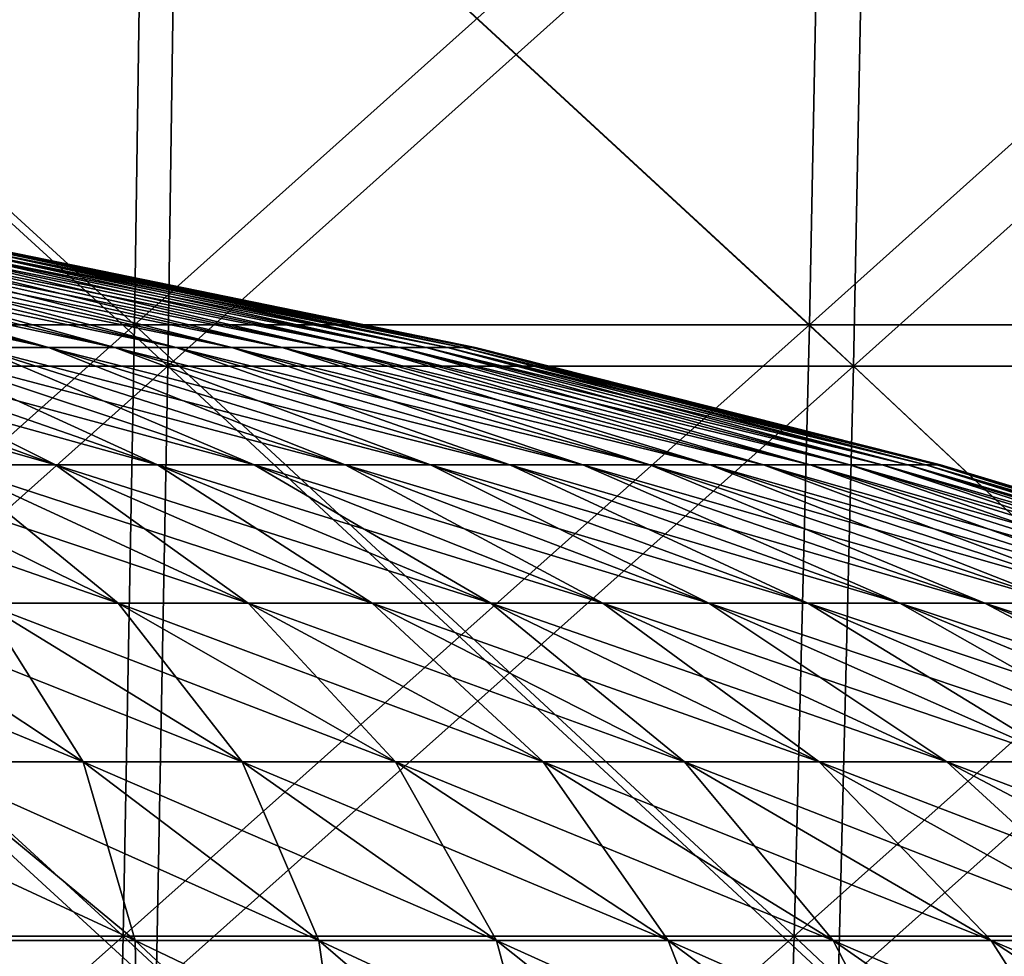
# Model space of a CAD drawing. Header units: millimetres. Extents: x -125 to 125, y 3898 to 4025.
# Tile 245 of 256: x 13.51 to 20.42, y 4003.24 to 4009.82. Entities that reach past the tile are written whole.
import ezdxf

# ---------------------------------------------------------------- set-up
doc = ezdxf.new("R2010")
doc.units = ezdxf.units.MM
doc.header["$LTSCALE"] = 2.2935
for name, color, linetype in [('2', 7, 'CONTINUOUS'), ('3', 7, 'CONTINUOUS'), ('4', 7, 'CONTINUOUS'), ('5', 7, 'CONTINUOUS'), ('6', 7, 'CONTINUOUS'), ('7', 7, 'CONTINUOUS')]:
    doc.layers.add(name, color=color, linetype=linetype)

msp = doc.modelspace()

# ---------------------------------------------------------------- linework, layer by layer
at = {"layer": '2', "color": 36, "linetype": 'Continuous', "true_color": 0x833d1e}
for points in [[(9.7095, 4007.3854, 123.3712), (14.5456, 4007.3854, 122.8949), (9.7523, 4011.7709, 123.9148), (9.7095, 4007.3854, 123.3712)], [(9.7523, 4011.7709, 123.9148), (14.5456, 4007.3854, 122.8949), (14.6097, 4011.7709, 123.4364), (9.7523, 4011.7709, 123.9148)], [(14.5456, 4007.3854, 122.8949), (19.3592, 4007.3854, 122.2291), (14.6097, 4011.7709, 123.4364), (14.5456, 4007.3854, 122.8949)], [(14.6097, 4011.7709, 123.4364), (19.3592, 4007.3854, 122.2291), (19.4445, 4011.7709, 122.7677), (14.6097, 4011.7709, 123.4364)], [(19.3592, 4007.3854, 122.2291), (24.143, 4007.3854, 121.3748), (19.4445, 4011.7709, 122.7677), (19.3592, 4007.3854, 122.2291)], [(19.4445, 4011.7709, 122.7677), (24.143, 4007.3854, 121.3748), (24.2493, 4011.7709, 121.9096), (19.4445, 4011.7709, 122.7677)], [(9.6546, 4003.022, 122.6734), (14.4633, 4003.022, 122.1998), (9.7095, 4007.3854, 123.3712), (9.6546, 4003.022, 122.6734)], [(9.7095, 4007.3854, 123.3712), (14.4633, 4003.022, 122.1998), (14.5456, 4007.3854, 122.8949), (9.7095, 4007.3854, 123.3712)], [(14.4633, 4003.022, 122.1998), (19.2497, 4003.022, 121.5377), (14.5456, 4007.3854, 122.8949), (14.4633, 4003.022, 122.1998)], [(14.5456, 4007.3854, 122.8949), (19.2497, 4003.022, 121.5377), (19.3592, 4007.3854, 122.2291), (14.5456, 4007.3854, 122.8949)], [(19.2497, 4003.022, 121.5377), (24.0064, 4003.022, 120.6883), (19.3592, 4007.3854, 122.2291), (19.2497, 4003.022, 121.5377)], [(19.3592, 4007.3854, 122.2291), (24.0064, 4003.022, 120.6883), (24.143, 4007.3854, 121.3748), (19.3592, 4007.3854, 122.2291)]]:
    msp.add_3dface(points, dxfattribs=at)
at = {"layer": '3', "color": 36, "linetype": 'Continuous', "true_color": 0x833d1e}
for points in [[(14.5456, 4007.3854, -122.8949), (9.7095, 4007.3854, -123.3712), (14.6097, 4011.7709, -123.4364), (14.5456, 4007.3854, -122.8949)], [(14.6097, 4011.7709, -123.4364), (9.7095, 4007.3854, -123.3712), (9.7523, 4011.7709, -123.9148), (14.6097, 4011.7709, -123.4364)], [(19.3592, 4007.3854, -122.2291), (14.5456, 4007.3854, -122.8949), (19.4445, 4011.7709, -122.7677), (19.3592, 4007.3854, -122.2291)], [(19.4445, 4011.7709, -122.7677), (14.5456, 4007.3854, -122.8949), (14.6097, 4011.7709, -123.4364), (19.4445, 4011.7709, -122.7677)], [(24.143, 4007.3854, -121.3748), (19.3592, 4007.3854, -122.2291), (24.2493, 4011.7709, -121.9096), (24.143, 4007.3854, -121.3748)], [(24.2493, 4011.7709, -121.9096), (19.3592, 4007.3854, -122.2291), (19.4445, 4011.7709, -122.7677), (24.2493, 4011.7709, -121.9096)], [(14.4633, 4003.022, -122.1998), (9.6546, 4003.022, -122.6734), (14.5456, 4007.3854, -122.8949), (14.4633, 4003.022, -122.1998)], [(14.5456, 4007.3854, -122.8949), (9.6546, 4003.022, -122.6734), (9.7095, 4007.3854, -123.3712), (14.5456, 4007.3854, -122.8949)], [(19.2497, 4003.022, -121.5377), (14.4633, 4003.022, -122.1998), (19.3592, 4007.3854, -122.2291), (19.2497, 4003.022, -121.5377)], [(19.3592, 4007.3854, -122.2291), (14.4633, 4003.022, -122.1998), (14.5456, 4007.3854, -122.8949), (19.3592, 4007.3854, -122.2291)], [(24.0064, 4003.022, -120.6883), (19.2497, 4003.022, -121.5377), (24.143, 4007.3854, -121.3748), (24.0064, 4003.022, -120.6883)], [(24.143, 4007.3854, -121.3748), (19.2497, 4003.022, -121.5377), (19.3592, 4007.3854, -122.2291), (24.143, 4007.3854, -121.3748)]]:
    msp.add_3dface(points, dxfattribs=at)
at = {"layer": '4', "color": 36, "linetype": 'Continuous', "true_color": 0x833d1e}
for points in [[(9.5543, 4007.6769, -121.3986), (14.313, 4007.6769, -120.9299), (9.5963, 4011.9898, -121.933), (9.5543, 4007.6769, -121.3986)], [(9.5963, 4011.9898, -121.933), (14.313, 4007.6769, -120.9299), (14.376, 4011.9898, -121.4622), (9.5963, 4011.9898, -121.933)], [(14.313, 4007.6769, -120.9299), (19.0497, 4007.6769, -120.2748), (14.376, 4011.9898, -121.4622), (14.313, 4007.6769, -120.9299)], [(14.376, 4011.9898, -121.4622), (19.0497, 4007.6769, -120.2748), (19.1335, 4011.9898, -120.8042), (14.376, 4011.9898, -121.4622)], [(19.0497, 4007.6769, -120.2748), (23.7569, 4007.6769, -119.4342), (19.1335, 4011.9898, -120.8042), (19.0497, 4007.6769, -120.2748)], [(19.1335, 4011.9898, -120.8042), (23.7569, 4007.6769, -119.4342), (23.8615, 4011.9898, -119.9598), (19.1335, 4011.9898, -120.8042)], [(9.5003, 4003.3856, -120.7127), (14.2321, 4003.3856, -120.2467), (9.5543, 4007.6769, -121.3986), (9.5003, 4003.3856, -120.7127)], [(9.5543, 4007.6769, -121.3986), (14.2321, 4003.3856, -120.2467), (14.313, 4007.6769, -120.9299), (9.5543, 4007.6769, -121.3986)], [(14.2321, 4003.3856, -120.2467), (18.942, 4003.3856, -119.5952), (14.313, 4007.6769, -120.9299), (14.2321, 4003.3856, -120.2467)], [(14.313, 4007.6769, -120.9299), (18.942, 4003.3856, -119.5952), (19.0497, 4007.6769, -120.2748), (14.313, 4007.6769, -120.9299)], [(18.942, 4003.3856, -119.5952), (23.6227, 4003.3856, -118.7594), (19.0497, 4007.6769, -120.2748), (18.942, 4003.3856, -119.5952)], [(19.0497, 4007.6769, -120.2748), (23.6227, 4003.3856, -118.7594), (23.7569, 4007.6769, -119.4342), (19.0497, 4007.6769, -120.2748)], [(9.4345, 3999.1213, -119.8761), (14.1335, 3999.1213, -119.4133), (9.5003, 4003.3856, -120.7127), (9.4345, 3999.1213, -119.8761)], [(9.5003, 4003.3856, -120.7127), (14.1335, 3999.1213, -119.4133), (14.2321, 4003.3856, -120.2467), (9.5003, 4003.3856, -120.7127)], [(14.1335, 3999.1213, -119.4133), (18.8107, 3999.1213, -118.7664), (14.2321, 4003.3856, -120.2467), (14.1335, 3999.1213, -119.4133)], [(14.2321, 4003.3856, -120.2467), (18.8107, 3999.1213, -118.7664), (18.942, 4003.3856, -119.5952), (14.2321, 4003.3856, -120.2467)], [(18.8107, 3999.1213, -118.7664), (23.459, 3999.1213, -117.9363), (18.942, 4003.3856, -119.5952), (18.8107, 3999.1213, -118.7664)], [(18.942, 4003.3856, -119.5952), (23.459, 3999.1213, -117.9363), (23.6227, 4003.3856, -118.7594), (18.942, 4003.3856, -119.5952)]]:
    msp.add_3dface(points, dxfattribs=at)
at = {"layer": '5', "color": 36, "linetype": 'Continuous', "true_color": 0x833d1e}
for points in [[(14.313, 4007.6769, 120.9299), (9.5543, 4007.6769, 121.3986), (14.376, 4011.9898, 121.4622), (14.313, 4007.6769, 120.9299)], [(14.376, 4011.9898, 121.4622), (9.5543, 4007.6769, 121.3986), (9.5963, 4011.9898, 121.933), (14.376, 4011.9898, 121.4622)], [(19.0497, 4007.6769, 120.2748), (14.313, 4007.6769, 120.9299), (19.1335, 4011.9898, 120.8042), (19.0497, 4007.6769, 120.2748)], [(19.1335, 4011.9898, 120.8042), (14.313, 4007.6769, 120.9299), (14.376, 4011.9898, 121.4622), (19.1335, 4011.9898, 120.8042)], [(23.7569, 4007.6769, 119.4342), (19.0497, 4007.6769, 120.2748), (23.8615, 4011.9898, 119.9598), (23.7569, 4007.6769, 119.4342)], [(23.8615, 4011.9898, 119.9598), (19.0497, 4007.6769, 120.2748), (19.1335, 4011.9898, 120.8042), (23.8615, 4011.9898, 119.9598)], [(14.2321, 4003.3856, 120.2467), (9.5003, 4003.3856, 120.7127), (14.313, 4007.6769, 120.9299), (14.2321, 4003.3856, 120.2467)], [(14.313, 4007.6769, 120.9299), (9.5003, 4003.3856, 120.7127), (9.5543, 4007.6769, 121.3986), (14.313, 4007.6769, 120.9299)], [(18.942, 4003.3856, 119.5952), (14.2321, 4003.3856, 120.2467), (19.0497, 4007.6769, 120.2748), (18.942, 4003.3856, 119.5952)], [(19.0497, 4007.6769, 120.2748), (14.2321, 4003.3856, 120.2467), (14.313, 4007.6769, 120.9299), (19.0497, 4007.6769, 120.2748)], [(23.6227, 4003.3856, 118.7594), (18.942, 4003.3856, 119.5952), (23.7569, 4007.6769, 119.4342), (23.6227, 4003.3856, 118.7594)], [(23.7569, 4007.6769, 119.4342), (18.942, 4003.3856, 119.5952), (19.0497, 4007.6769, 120.2748), (23.7569, 4007.6769, 119.4342)], [(14.1335, 3999.1213, 119.4133), (9.4345, 3999.1213, 119.8761), (14.2321, 4003.3856, 120.2467), (14.1335, 3999.1213, 119.4133)], [(14.2321, 4003.3856, 120.2467), (9.4345, 3999.1213, 119.8761), (9.5003, 4003.3856, 120.7127), (14.2321, 4003.3856, 120.2467)], [(18.8107, 3999.1213, 118.7664), (14.1335, 3999.1213, 119.4133), (18.942, 4003.3856, 119.5952), (18.8107, 3999.1213, 118.7664)], [(18.942, 4003.3856, 119.5952), (14.1335, 3999.1213, 119.4133), (14.2321, 4003.3856, 120.2467), (18.942, 4003.3856, 119.5952)], [(23.459, 3999.1213, 117.9363), (18.8107, 3999.1213, 118.7664), (23.6227, 4003.3856, 118.7594), (23.459, 3999.1213, 117.9363)], [(23.6227, 4003.3856, 118.7594), (18.8107, 3999.1213, 118.7664), (18.942, 4003.3856, 119.5952), (23.6227, 4003.3856, 118.7594)]]:
    msp.add_3dface(points, dxfattribs=at)
at = {"layer": '6', "color": 7, "linetype": 'Continuous', "true_color": 0xe0f2ff}
for points in [[(13.2077, 4007.5166, 10.2235), (13.7086, 4007.5166, 9.5414), (10.5977, 4008.1929, 8.2033), (13.2077, 4007.5166, 10.2235)], [(10.5977, 4008.1929, 8.2033), (13.7086, 4007.5166, 9.5414), (10.9996, 4008.1929, 7.656), (10.5977, 4008.1929, 8.2033)], [(13.7086, 4007.5166, 9.5414), (14.1742, 4007.5166, 8.8349), (10.9996, 4008.1929, 7.656), (13.7086, 4007.5166, 9.5414)], [(10.9996, 4008.1929, 7.656), (14.1742, 4007.5166, 8.8349), (11.3733, 4008.1929, 7.089), (10.9996, 4008.1929, 7.656)], [(14.1742, 4007.5166, 8.8349), (14.6035, 4007.5166, 8.1056), (11.3733, 4008.1929, 7.089), (14.1742, 4007.5166, 8.8349)], [(11.3733, 4008.1929, 7.089), (14.6035, 4007.5166, 8.1056), (11.7177, 4008.1929, 6.5039), (11.3733, 4008.1929, 7.089)], [(14.6035, 4007.5166, 8.1056), (14.9953, 4007.5166, 7.3555), (11.7177, 4008.1929, 6.5039), (14.6035, 4007.5166, 8.1056)], [(11.7177, 4008.1929, 6.5039), (14.9953, 4007.5166, 7.3555), (12.0321, 4008.1929, 5.902), (11.7177, 4008.1929, 6.5039)], [(14.9953, 4007.5166, 7.3555), (15.3486, 4007.5166, 6.5866), (12.0321, 4008.1929, 5.902), (14.9953, 4007.5166, 7.3555)], [(12.0321, 4008.1929, 5.902), (15.3486, 4007.5166, 6.5866), (12.3156, 4008.1929, 5.285), (12.0321, 4008.1929, 5.902)], [(15.3486, 4007.5166, 6.5866), (15.6625, 4007.5166, 5.8008), (12.3156, 4008.1929, 5.285), (15.3486, 4007.5166, 6.5866)], [(12.3156, 4008.1929, 5.285), (15.6625, 4007.5166, 5.8008), (12.5675, 4008.1929, 4.6545), (12.3156, 4008.1929, 5.285)], [(15.6625, 4007.5166, 5.8008), (15.9362, 4007.5166, 5), (12.5675, 4008.1929, 4.6545), (15.6625, 4007.5166, 5.8008)], [(12.5675, 4008.1929, 4.6545), (15.9362, 4007.5166, 5), (12.7871, 4008.1929, 4.012), (12.5675, 4008.1929, 4.6545)], [(15.9362, 4007.5166, 5), (16.169, 4007.5166, 4.1864), (12.7871, 4008.1929, 4.012), (15.9362, 4007.5166, 5)], [(12.7871, 4008.1929, 4.012), (16.169, 4007.5166, 4.1864), (12.9739, 4008.1929, 3.3592), (12.7871, 4008.1929, 4.012)], [(16.169, 4007.5166, 4.1864), (16.3603, 4007.5166, 3.3621), (12.9739, 4008.1929, 3.3592), (16.169, 4007.5166, 4.1864)], [(12.9739, 4008.1929, 3.3592), (16.3603, 4007.5166, 3.3621), (13.1274, 4008.1929, 2.6977), (12.9739, 4008.1929, 3.3592)], [(16.3603, 4007.5166, 3.3621), (16.5096, 4007.5166, 2.5292), (13.1274, 4008.1929, 2.6977), (16.3603, 4007.5166, 3.3621)], [(13.1274, 4008.1929, 2.6977), (16.5096, 4007.5166, 2.5292), (13.2472, 4008.1929, 2.0294), (13.1274, 4008.1929, 2.6977)], [(16.5096, 4007.5166, 2.5292), (16.6165, 4007.5166, 1.6897), (13.2472, 4008.1929, 2.0294), (16.5096, 4007.5166, 2.5292)], [(13.2472, 4008.1929, 2.0294), (16.6165, 4007.5166, 1.6897), (13.3329, 4008.1929, 1.3558), (13.2472, 4008.1929, 2.0294)], [(16.6165, 4007.5166, 1.6897), (16.6808, 4007.5166, 0.846), (13.3329, 4008.1929, 1.3558), (16.6165, 4007.5166, 1.6897)], [(13.3329, 4008.1929, 1.3558), (16.6808, 4007.5166, 0.846), (13.3845, 4008.1929, 0.6788), (13.3329, 4008.1929, 1.3558)], [(16.6808, 4007.5166, 0.846), (16.7022, 4007.5166), (13.3845, 4008.1929, 0.6788), (16.6808, 4007.5166, 0.846)], [(16.7022, 4007.5166), (13.4017, 4008.1929), (13.3845, 4008.1929, 0.6788), (16.7022, 4007.5166)], [(13.0072, 4006.6927, 15.1516), (13.758, 4006.6927, 14.4734), (10.8794, 4007.5166, 12.6729), (13.0072, 4006.6927, 15.1516)], [(10.8794, 4007.5166, 12.6729), (13.758, 4006.6927, 14.4734), (11.5073, 4007.5166, 12.1056), (10.8794, 4007.5166, 12.6729)], [(13.758, 4006.6927, 14.4734), (14.4734, 4006.6927, 13.758), (11.5073, 4007.5166, 12.1056), (13.758, 4006.6927, 14.4734)], [(11.5073, 4007.5166, 12.1056), (14.4734, 4006.6927, 13.758), (12.1056, 4007.5166, 11.5073), (11.5073, 4007.5166, 12.1056)], [(14.4734, 4006.6927, 13.758), (15.1516, 4006.6927, 13.0072), (12.1056, 4007.5166, 11.5073), (14.4734, 4006.6927, 13.758)], [(12.1056, 4007.5166, 11.5073), (15.1516, 4006.6927, 13.0072), (12.6729, 4007.5166, 10.8794), (12.1056, 4007.5166, 11.5073)], [(15.1516, 4006.6927, 13.0072), (15.791, 4006.6927, 12.2231), (12.6729, 4007.5166, 10.8794), (15.1516, 4006.6927, 13.0072)], [(12.6729, 4007.5166, 10.8794), (15.791, 4006.6927, 12.2231), (13.2077, 4007.5166, 10.2235), (12.6729, 4007.5166, 10.8794)], [(15.791, 4006.6927, 12.2231), (16.3898, 4006.6927, 11.4076), (13.2077, 4007.5166, 10.2235), (15.791, 4006.6927, 12.2231)], [(13.2077, 4007.5166, 10.2235), (16.3898, 4006.6927, 11.4076), (13.7086, 4007.5166, 9.5414), (13.2077, 4007.5166, 10.2235)], [(16.3898, 4006.6927, 11.4076), (16.9466, 4006.6927, 10.5629), (13.7086, 4007.5166, 9.5414), (16.3898, 4006.6927, 11.4076)], [(13.7086, 4007.5166, 9.5414), (16.9466, 4006.6927, 10.5629), (14.1742, 4007.5166, 8.8349), (13.7086, 4007.5166, 9.5414)], [(16.9466, 4006.6927, 10.5629), (17.4598, 4006.6927, 9.691), (14.1742, 4007.5166, 8.8349), (16.9466, 4006.6927, 10.5629)], [(14.1742, 4007.5166, 8.8349), (17.4598, 4006.6927, 9.691), (14.6035, 4007.5166, 8.1056), (14.1742, 4007.5166, 8.8349)], [(17.4598, 4006.6927, 9.691), (17.9282, 4006.6927, 8.7942), (14.6035, 4007.5166, 8.1056), (17.4598, 4006.6927, 9.691)], [(14.6035, 4007.5166, 8.1056), (17.9282, 4006.6927, 8.7942), (14.9953, 4007.5166, 7.3555), (14.6035, 4007.5166, 8.1056)], [(17.9282, 4006.6927, 8.7942), (18.3507, 4006.6927, 7.8749), (14.9953, 4007.5166, 7.3555), (17.9282, 4006.6927, 8.7942)], [(14.9953, 4007.5166, 7.3555), (18.3507, 4006.6927, 7.8749), (15.3486, 4007.5166, 6.5866), (14.9953, 4007.5166, 7.3555)], [(18.3507, 4006.6927, 7.8749), (18.726, 4006.6927, 6.9353), (15.3486, 4007.5166, 6.5866), (18.3507, 4006.6927, 7.8749)], [(15.3486, 4007.5166, 6.5866), (18.726, 4006.6927, 6.9353), (15.6625, 4007.5166, 5.8008), (15.3486, 4007.5166, 6.5866)], [(18.726, 4006.6927, 6.9353), (19.0532, 4006.6927, 5.978), (15.6625, 4007.5166, 5.8008), (18.726, 4006.6927, 6.9353)], [(15.6625, 4007.5166, 5.8008), (19.0532, 4006.6927, 5.978), (15.9362, 4007.5166, 5), (15.6625, 4007.5166, 5.8008)], [(19.0532, 4006.6927, 5.978), (19.3315, 4006.6927, 5.0053), (15.9362, 4007.5166, 5), (19.0532, 4006.6927, 5.978)], [(15.9362, 4007.5166, 5), (19.3315, 4006.6927, 5.0053), (16.169, 4007.5166, 4.1864), (15.9362, 4007.5166, 5)], [(19.3315, 4006.6927, 5.0053), (19.5602, 4006.6927, 4.0197), (16.169, 4007.5166, 4.1864), (19.3315, 4006.6927, 5.0053)], [(16.169, 4007.5166, 4.1864), (19.5602, 4006.6927, 4.0197), (16.3603, 4007.5166, 3.3621), (16.169, 4007.5166, 4.1864)], [(19.5602, 4006.6927, 4.0197), (19.7387, 4006.6927, 3.0239), (16.3603, 4007.5166, 3.3621), (19.5602, 4006.6927, 4.0197)], [(16.3603, 4007.5166, 3.3621), (19.7387, 4006.6927, 3.0239), (16.5096, 4007.5166, 2.5292), (16.3603, 4007.5166, 3.3621)], [(19.7387, 4006.6927, 3.0239), (19.8665, 4006.6927, 2.0202), (16.5096, 4007.5166, 2.5292), (19.7387, 4006.6927, 3.0239)], [(16.5096, 4007.5166, 2.5292), (19.8665, 4006.6927, 2.0202), (16.6165, 4007.5166, 1.6897), (16.5096, 4007.5166, 2.5292)], [(19.8665, 4006.6927, 2.0202), (19.9434, 4006.6927, 1.0114), (16.6165, 4007.5166, 1.6897), (19.8665, 4006.6927, 2.0202)], [(16.6165, 4007.5166, 1.6897), (19.9434, 4006.6927, 1.0114), (16.6808, 4007.5166, 0.846), (16.6165, 4007.5166, 1.6897)], [(19.9434, 4006.6927, 1.0114), (19.969, 4006.6927), (16.6808, 4007.5166, 0.846), (19.9434, 4006.6927, 1.0114)], [(19.969, 4006.6927), (16.7022, 4007.5166), (16.6808, 4007.5166, 0.846), (19.969, 4006.6927)], [(13.2508, 4005.723, 19.038), (14.1981, 4005.723, 18.3424), (11.4076, 4006.6927, 16.3898), (13.2508, 4005.723, 19.038)], [(11.4076, 4006.6927, 16.3898), (14.1981, 4005.723, 18.3424), (12.2231, 4006.6927, 15.791), (11.4076, 4006.6927, 16.3898)], [(14.1981, 4005.723, 18.3424), (15.1089, 4005.723, 17.5998), (12.2231, 4006.6927, 15.791), (14.1981, 4005.723, 18.3424)], [(12.2231, 4006.6927, 15.791), (15.1089, 4005.723, 17.5998), (13.0072, 4006.6927, 15.1516), (12.2231, 4006.6927, 15.791)], [(15.1089, 4005.723, 17.5998), (15.9809, 4005.723, 16.8119), (13.0072, 4006.6927, 15.1516), (15.1089, 4005.723, 17.5998)], [(13.0072, 4006.6927, 15.1516), (15.9809, 4005.723, 16.8119), (13.758, 4006.6927, 14.4734), (13.0072, 4006.6927, 15.1516)], [(15.9809, 4005.723, 16.8119), (16.8119, 4005.723, 15.9809), (13.758, 4006.6927, 14.4734), (15.9809, 4005.723, 16.8119)], [(13.758, 4006.6927, 14.4734), (16.8119, 4005.723, 15.9809), (14.4734, 4006.6927, 13.758), (13.758, 4006.6927, 14.4734)], [(16.8119, 4005.723, 15.9809), (17.5998, 4005.723, 15.1089), (14.4734, 4006.6927, 13.758), (16.8119, 4005.723, 15.9809)], [(14.4734, 4006.6927, 13.758), (17.5998, 4005.723, 15.1089), (15.1516, 4006.6927, 13.0072), (14.4734, 4006.6927, 13.758)], [(17.5998, 4005.723, 15.1089), (18.3424, 4005.723, 14.1981), (15.1516, 4006.6927, 13.0072), (17.5998, 4005.723, 15.1089)], [(15.1516, 4006.6927, 13.0072), (18.3424, 4005.723, 14.1981), (15.791, 4006.6927, 12.2231), (15.1516, 4006.6927, 13.0072)], [(18.3424, 4005.723, 14.1981), (19.038, 4005.723, 13.2508), (15.791, 4006.6927, 12.2231), (18.3424, 4005.723, 14.1981)], [(15.791, 4006.6927, 12.2231), (19.038, 4005.723, 13.2508), (16.3898, 4006.6927, 11.4076), (15.791, 4006.6927, 12.2231)], [(19.038, 4005.723, 13.2508), (19.6847, 4005.723, 12.2696), (16.3898, 4006.6927, 11.4076), (19.038, 4005.723, 13.2508)], [(16.3898, 4006.6927, 11.4076), (19.6847, 4005.723, 12.2696), (16.9466, 4006.6927, 10.5629), (16.3898, 4006.6927, 11.4076)], [(19.6847, 4005.723, 12.2696), (20.2809, 4005.723, 11.2568), (16.9466, 4006.6927, 10.5629), (19.6847, 4005.723, 12.2696)], [(16.9466, 4006.6927, 10.5629), (20.2809, 4005.723, 11.2568), (17.4598, 4006.6927, 9.691), (16.9466, 4006.6927, 10.5629)], [(20.2809, 4005.723, 11.2568), (20.825, 4005.723, 10.2152), (17.4598, 4006.6927, 9.691), (20.2809, 4005.723, 11.2568)], [(17.4598, 4006.6927, 9.691), (20.825, 4005.723, 10.2152), (17.9282, 4006.6927, 8.7942), (17.4598, 4006.6927, 9.691)], [(20.825, 4005.723, 10.2152), (21.3157, 4005.723, 9.1473), (17.9282, 4006.6927, 8.7942), (20.825, 4005.723, 10.2152)], [(17.9282, 4006.6927, 8.7942), (21.3157, 4005.723, 9.1473), (18.3507, 4006.6927, 7.8749), (17.9282, 4006.6927, 8.7942)], [(21.3157, 4005.723, 9.1473), (21.7516, 4005.723, 8.0559), (18.3507, 4006.6927, 7.8749), (21.3157, 4005.723, 9.1473)], [(18.3507, 4006.6927, 7.8749), (21.7516, 4005.723, 8.0559), (18.726, 4006.6927, 6.9353), (18.3507, 4006.6927, 7.8749)], [(21.7516, 4005.723, 8.0559), (22.1317, 4005.723, 6.9439), (18.726, 4006.6927, 6.9353), (21.7516, 4005.723, 8.0559)], [(18.726, 4006.6927, 6.9353), (22.1317, 4005.723, 6.9439), (19.0532, 4006.6927, 5.978), (18.726, 4006.6927, 6.9353)], [(22.1317, 4005.723, 6.9439), (22.455, 4005.723, 5.814), (19.0532, 4006.6927, 5.978), (22.1317, 4005.723, 6.9439)], [(19.0532, 4006.6927, 5.978), (22.455, 4005.723, 5.814), (19.3315, 4006.6927, 5.0053), (19.0532, 4006.6927, 5.978)], [(22.455, 4005.723, 5.814), (22.7207, 4005.723, 4.6692), (19.3315, 4006.6927, 5.0053), (22.455, 4005.723, 5.814)], [(19.3315, 4006.6927, 5.0053), (22.7207, 4005.723, 4.6692), (19.5602, 4006.6927, 4.0197), (19.3315, 4006.6927, 5.0053)], [(22.7207, 4005.723, 4.6692), (22.928, 4005.723, 3.5124), (19.5602, 4006.6927, 4.0197), (22.7207, 4005.723, 4.6692)], [(19.5602, 4006.6927, 4.0197), (22.928, 4005.723, 3.5124), (19.7387, 4006.6927, 3.0239), (19.5602, 4006.6927, 4.0197)], [(22.928, 4005.723, 3.5124), (23.0765, 4005.723, 2.3466), (19.7387, 4006.6927, 3.0239), (22.928, 4005.723, 3.5124)], [(19.7387, 4006.6927, 3.0239), (23.0765, 4005.723, 2.3466), (19.8665, 4006.6927, 2.0202), (19.7387, 4006.6927, 3.0239)], [(23.0765, 4005.723, 2.3466), (23.1657, 4005.723, 1.1748), (19.8665, 4006.6927, 2.0202), (23.0765, 4005.723, 2.3466)], [(19.8665, 4006.6927, 2.0202), (23.1657, 4005.723, 1.1748), (19.9434, 4006.6927, 1.0114), (19.8665, 4006.6927, 2.0202)], [(23.1657, 4005.723, 1.1748), (23.1955, 4005.723), (19.9434, 4006.6927, 1.0114), (23.1657, 4005.723, 1.1748)], [(23.1955, 4005.723), (19.969, 4006.6927), (19.9434, 4006.6927, 1.0114), (23.1955, 4005.723)], [(12.7999, 4004.6093, 23.061), (13.9515, 4004.6093, 22.3831), (11.2568, 4005.723, 20.2809), (12.7999, 4004.6093, 23.061)], [(11.2568, 4005.723, 20.2809), (13.9515, 4004.6093, 22.3831), (12.2696, 4005.723, 19.6847), (11.2568, 4005.723, 20.2809)], [(13.9515, 4004.6093, 22.3831), (15.0673, 4004.6093, 21.6478), (12.2696, 4005.723, 19.6847), (13.9515, 4004.6093, 22.3831)], [(12.2696, 4005.723, 19.6847), (15.0673, 4004.6093, 21.6478), (13.2508, 4005.723, 19.038), (12.2696, 4005.723, 19.6847)], [(15.0673, 4004.6093, 21.6478), (16.1444, 4004.6093, 20.8568), (13.2508, 4005.723, 19.038), (15.0673, 4004.6093, 21.6478)], [(13.2508, 4005.723, 19.038), (16.1444, 4004.6093, 20.8568), (14.1981, 4005.723, 18.3424), (13.2508, 4005.723, 19.038)], [(16.1444, 4004.6093, 20.8568), (17.1801, 4004.6093, 20.0124), (14.1981, 4005.723, 18.3424), (16.1444, 4004.6093, 20.8568)], [(14.1981, 4005.723, 18.3424), (17.1801, 4004.6093, 20.0124), (15.1089, 4005.723, 17.5998), (14.1981, 4005.723, 18.3424)], [(17.1801, 4004.6093, 20.0124), (18.1716, 4004.6093, 19.1165), (15.1089, 4005.723, 17.5998), (17.1801, 4004.6093, 20.0124)], [(15.1089, 4005.723, 17.5998), (18.1716, 4004.6093, 19.1165), (15.9809, 4005.723, 16.8119), (15.1089, 4005.723, 17.5998)], [(18.1716, 4004.6093, 19.1165), (19.1165, 4004.6093, 18.1716), (15.9809, 4005.723, 16.8119), (18.1716, 4004.6093, 19.1165)], [(15.9809, 4005.723, 16.8119), (19.1165, 4004.6093, 18.1716), (16.8119, 4005.723, 15.9809), (15.9809, 4005.723, 16.8119)], [(19.1165, 4004.6093, 18.1716), (20.0124, 4004.6093, 17.1801), (16.8119, 4005.723, 15.9809), (19.1165, 4004.6093, 18.1716)], [(16.8119, 4005.723, 15.9809), (20.0124, 4004.6093, 17.1801), (17.5998, 4005.723, 15.1089), (16.8119, 4005.723, 15.9809)], [(20.0124, 4004.6093, 17.1801), (20.8568, 4004.6093, 16.1444), (17.5998, 4005.723, 15.1089), (20.0124, 4004.6093, 17.1801)], [(17.5998, 4005.723, 15.1089), (20.8568, 4004.6093, 16.1444), (18.3424, 4005.723, 14.1981), (17.5998, 4005.723, 15.1089)], [(20.8568, 4004.6093, 16.1444), (21.6478, 4004.6093, 15.0673), (18.3424, 4005.723, 14.1981), (20.8568, 4004.6093, 16.1444)], [(18.3424, 4005.723, 14.1981), (21.6478, 4004.6093, 15.0673), (19.038, 4005.723, 13.2508), (18.3424, 4005.723, 14.1981)], [(21.6478, 4004.6093, 15.0673), (22.3831, 4004.6093, 13.9515), (19.038, 4005.723, 13.2508), (21.6478, 4004.6093, 15.0673)], [(19.038, 4005.723, 13.2508), (22.3831, 4004.6093, 13.9515), (19.6847, 4005.723, 12.2696), (19.038, 4005.723, 13.2508)], [(22.3831, 4004.6093, 13.9515), (23.061, 4004.6093, 12.7999), (19.6847, 4005.723, 12.2696), (22.3831, 4004.6093, 13.9515)], [(19.6847, 4005.723, 12.2696), (23.061, 4004.6093, 12.7999), (20.2809, 4005.723, 11.2568), (19.6847, 4005.723, 12.2696)], [(23.061, 4004.6093, 12.7999), (23.6797, 4004.6093, 11.6155), (20.2809, 4005.723, 11.2568), (23.061, 4004.6093, 12.7999)], [(20.2809, 4005.723, 11.2568), (23.6797, 4004.6093, 11.6155), (20.825, 4005.723, 10.2152), (20.2809, 4005.723, 11.2568)], [(12.9923, 4003.354, 26.4867), (14.3172, 4003.354, 25.7947), (11.6155, 4004.6093, 23.6797), (12.9923, 4003.354, 26.4867)], [(11.6155, 4004.6093, 23.6797), (14.3172, 4003.354, 25.7947), (12.7999, 4004.6093, 23.061), (11.6155, 4004.6093, 23.6797)], [(14.3172, 4003.354, 25.7947), (15.6053, 4003.354, 25.0364), (12.7999, 4004.6093, 23.061), (14.3172, 4003.354, 25.7947)], [(12.7999, 4004.6093, 23.061), (15.6053, 4003.354, 25.0364), (13.9515, 4004.6093, 22.3831), (12.7999, 4004.6093, 23.061)], [(15.6053, 4003.354, 25.0364), (16.8533, 4003.354, 24.2139), (13.9515, 4004.6093, 22.3831), (15.6053, 4003.354, 25.0364)], [(13.9515, 4004.6093, 22.3831), (16.8533, 4003.354, 24.2139), (15.0673, 4004.6093, 21.6478), (13.9515, 4004.6093, 22.3831)], [(16.8533, 4003.354, 24.2139), (18.0581, 4003.354, 23.3292), (15.0673, 4004.6093, 21.6478), (16.8533, 4003.354, 24.2139)], [(15.0673, 4004.6093, 21.6478), (18.0581, 4003.354, 23.3292), (16.1444, 4004.6093, 20.8568), (15.0673, 4004.6093, 21.6478)], [(18.0581, 4003.354, 23.3292), (19.2166, 4003.354, 22.3846), (16.1444, 4004.6093, 20.8568), (18.0581, 4003.354, 23.3292)], [(16.1444, 4004.6093, 20.8568), (19.2166, 4003.354, 22.3846), (17.1801, 4004.6093, 20.0124), (16.1444, 4004.6093, 20.8568)], [(19.2166, 4003.354, 22.3846), (20.3257, 4003.354, 21.3826), (17.1801, 4004.6093, 20.0124), (19.2166, 4003.354, 22.3846)], [(17.1801, 4004.6093, 20.0124), (20.3257, 4003.354, 21.3826), (18.1716, 4004.6093, 19.1165), (17.1801, 4004.6093, 20.0124)], [(20.3257, 4003.354, 21.3826), (21.3826, 4003.354, 20.3257), (18.1716, 4004.6093, 19.1165), (20.3257, 4003.354, 21.3826)], [(18.1716, 4004.6093, 19.1165), (21.3826, 4003.354, 20.3257), (19.1165, 4004.6093, 18.1716), (18.1716, 4004.6093, 19.1165)], [(21.3826, 4003.354, 20.3257), (22.3846, 4003.354, 19.2166), (19.1165, 4004.6093, 18.1716), (21.3826, 4003.354, 20.3257)], [(19.1165, 4004.6093, 18.1716), (22.3846, 4003.354, 19.2166), (20.0124, 4004.6093, 17.1801), (19.1165, 4004.6093, 18.1716)], [(22.3846, 4003.354, 19.2166), (23.3292, 4003.354, 18.0581), (20.0124, 4004.6093, 17.1801), (22.3846, 4003.354, 19.2166)], [(20.0124, 4004.6093, 17.1801), (23.3292, 4003.354, 18.0581), (20.8568, 4004.6093, 16.1444), (20.0124, 4004.6093, 17.1801)], [(12.8436, 4001.9595, 29.9291), (14.343, 4001.9595, 29.2402), (11.6341, 4003.354, 27.1108), (12.8436, 4001.9595, 29.9291)], [(11.6341, 4003.354, 27.1108), (14.343, 4001.9595, 29.2402), (12.9923, 4003.354, 26.4867), (11.6341, 4003.354, 27.1108)], [(14.343, 4001.9595, 29.2402), (15.8056, 4001.9595, 28.4762), (12.9923, 4003.354, 26.4867), (14.343, 4001.9595, 29.2402)], [(12.9923, 4003.354, 26.4867), (15.8056, 4001.9595, 28.4762), (14.3172, 4003.354, 25.7947), (12.9923, 4003.354, 26.4867)], [(15.8056, 4001.9595, 28.4762), (17.2276, 4001.9595, 27.6391), (14.3172, 4003.354, 25.7947), (15.8056, 4001.9595, 28.4762)], [(14.3172, 4003.354, 25.7947), (17.2276, 4001.9595, 27.6391), (15.6053, 4003.354, 25.0364), (14.3172, 4003.354, 25.7947)], [(17.2276, 4001.9595, 27.6391), (18.6054, 4001.9595, 26.7311), (15.6053, 4003.354, 25.0364), (17.2276, 4001.9595, 27.6391)], [(15.6053, 4003.354, 25.0364), (18.6054, 4001.9595, 26.7311), (16.8533, 4003.354, 24.2139), (15.6053, 4003.354, 25.0364)], [(18.6054, 4001.9595, 26.7311), (19.9354, 4001.9595, 25.7544), (16.8533, 4003.354, 24.2139), (18.6054, 4001.9595, 26.7311)], [(16.8533, 4003.354, 24.2139), (19.9354, 4001.9595, 25.7544), (18.0581, 4003.354, 23.3292), (16.8533, 4003.354, 24.2139)], [(19.9354, 4001.9595, 25.7544), (21.2143, 4001.9595, 24.7117), (18.0581, 4003.354, 23.3292), (19.9354, 4001.9595, 25.7544)], [(18.0581, 4003.354, 23.3292), (21.2143, 4001.9595, 24.7117), (19.2166, 4003.354, 22.3846), (18.0581, 4003.354, 23.3292)], [(21.2143, 4001.9595, 24.7117), (22.4387, 4001.9595, 23.6055), (19.2166, 4003.354, 22.3846), (21.2143, 4001.9595, 24.7117)], [(19.2166, 4003.354, 22.3846), (22.4387, 4001.9595, 23.6055), (20.3257, 4003.354, 21.3826), (19.2166, 4003.354, 22.3846)], [(22.4387, 4001.9595, 23.6055), (23.6055, 4001.9595, 22.4387), (20.3257, 4003.354, 21.3826), (22.4387, 4001.9595, 23.6055)], [(20.3257, 4003.354, 21.3826), (23.6055, 4001.9595, 22.4387), (21.3826, 4003.354, 20.3257), (20.3257, 4003.354, 21.3826)]]:
    msp.add_3dface(points, dxfattribs=at)
at = {"layer": '7', "color": 7, "linetype": 'Continuous', "true_color": 0xe0f2ff}
for points in [[(13.7086, 4007.5166, -9.5414), (13.2077, 4007.5166, -10.2235), (10.9996, 4008.1929, -7.656), (13.7086, 4007.5166, -9.5414)], [(11.3733, 4008.1929, -7.089), (13.7086, 4007.5166, -9.5414), (10.9996, 4008.1929, -7.656), (11.3733, 4008.1929, -7.089)], [(14.1742, 4007.5166, -8.8349), (13.7086, 4007.5166, -9.5414), (11.3733, 4008.1929, -7.089), (14.1742, 4007.5166, -8.8349)], [(11.7177, 4008.1929, -6.5039), (14.1742, 4007.5166, -8.8349), (11.3733, 4008.1929, -7.089), (11.7177, 4008.1929, -6.5039)], [(14.6035, 4007.5166, -8.1056), (14.1742, 4007.5166, -8.8349), (11.7177, 4008.1929, -6.5039), (14.6035, 4007.5166, -8.1056)], [(12.0321, 4008.1929, -5.902), (14.6035, 4007.5166, -8.1056), (11.7177, 4008.1929, -6.5039), (12.0321, 4008.1929, -5.902)], [(14.9953, 4007.5166, -7.3555), (14.6035, 4007.5166, -8.1056), (12.0321, 4008.1929, -5.902), (14.9953, 4007.5166, -7.3555)], [(12.3156, 4008.1929, -5.285), (14.9953, 4007.5166, -7.3555), (12.0321, 4008.1929, -5.902), (12.3156, 4008.1929, -5.285)], [(15.3486, 4007.5166, -6.5866), (14.9953, 4007.5166, -7.3555), (12.3156, 4008.1929, -5.285), (15.3486, 4007.5166, -6.5866)], [(12.5675, 4008.1929, -4.6545), (15.3486, 4007.5166, -6.5866), (12.3156, 4008.1929, -5.285), (12.5675, 4008.1929, -4.6545)], [(15.6625, 4007.5166, -5.8008), (15.3486, 4007.5166, -6.5866), (12.5675, 4008.1929, -4.6545), (15.6625, 4007.5166, -5.8008)], [(12.7871, 4008.1929, -4.012), (15.6625, 4007.5166, -5.8008), (12.5675, 4008.1929, -4.6545), (12.7871, 4008.1929, -4.012)], [(15.9362, 4007.5166, -5), (15.6625, 4007.5166, -5.8008), (12.7871, 4008.1929, -4.012), (15.9362, 4007.5166, -5)], [(12.9739, 4008.1929, -3.3592), (15.9362, 4007.5166, -5), (12.7871, 4008.1929, -4.012), (12.9739, 4008.1929, -3.3592)], [(16.169, 4007.5166, -4.1864), (15.9362, 4007.5166, -5), (12.9739, 4008.1929, -3.3592), (16.169, 4007.5166, -4.1864)], [(13.1274, 4008.1929, -2.6977), (16.169, 4007.5166, -4.1864), (12.9739, 4008.1929, -3.3592), (13.1274, 4008.1929, -2.6977)], [(16.3603, 4007.5166, -3.3621), (16.169, 4007.5166, -4.1864), (13.1274, 4008.1929, -2.6977), (16.3603, 4007.5166, -3.3621)], [(13.2472, 4008.1929, -2.0294), (16.3603, 4007.5166, -3.3621), (13.1274, 4008.1929, -2.6977), (13.2472, 4008.1929, -2.0294)], [(16.5096, 4007.5166, -2.5292), (16.3603, 4007.5166, -3.3621), (13.2472, 4008.1929, -2.0294), (16.5096, 4007.5166, -2.5292)], [(13.3329, 4008.1929, -1.3558), (16.5096, 4007.5166, -2.5292), (13.2472, 4008.1929, -2.0294), (13.3329, 4008.1929, -1.3558)], [(16.6165, 4007.5166, -1.6897), (16.5096, 4007.5166, -2.5292), (13.3329, 4008.1929, -1.3558), (16.6165, 4007.5166, -1.6897)], [(13.3845, 4008.1929, -0.6788), (16.6165, 4007.5166, -1.6897), (13.3329, 4008.1929, -1.3558), (13.3845, 4008.1929, -0.6788)], [(13.4017, 4008.1929), (16.6808, 4007.5166, -0.846), (13.3845, 4008.1929, -0.6788), (13.4017, 4008.1929)], [(16.6808, 4007.5166, -0.846), (16.6165, 4007.5166, -1.6897), (13.3845, 4008.1929, -0.6788), (16.6808, 4007.5166, -0.846)], [(13.4017, 4008.1929), (16.7022, 4007.5166), (16.6808, 4007.5166, -0.846), (13.4017, 4008.1929)], [(13.758, 4006.6927, -14.4734), (13.0072, 4006.6927, -15.1516), (11.5073, 4007.5166, -12.1056), (13.758, 4006.6927, -14.4734)], [(12.1056, 4007.5166, -11.5073), (13.758, 4006.6927, -14.4734), (11.5073, 4007.5166, -12.1056), (12.1056, 4007.5166, -11.5073)], [(14.4734, 4006.6927, -13.758), (13.758, 4006.6927, -14.4734), (12.1056, 4007.5166, -11.5073), (14.4734, 4006.6927, -13.758)], [(12.6729, 4007.5166, -10.8794), (14.4734, 4006.6927, -13.758), (12.1056, 4007.5166, -11.5073), (12.6729, 4007.5166, -10.8794)], [(15.1516, 4006.6927, -13.0072), (14.4734, 4006.6927, -13.758), (12.6729, 4007.5166, -10.8794), (15.1516, 4006.6927, -13.0072)], [(13.2077, 4007.5166, -10.2235), (15.1516, 4006.6927, -13.0072), (12.6729, 4007.5166, -10.8794), (13.2077, 4007.5166, -10.2235)], [(15.791, 4006.6927, -12.2231), (15.1516, 4006.6927, -13.0072), (13.2077, 4007.5166, -10.2235), (15.791, 4006.6927, -12.2231)], [(13.7086, 4007.5166, -9.5414), (15.791, 4006.6927, -12.2231), (13.2077, 4007.5166, -10.2235), (13.7086, 4007.5166, -9.5414)], [(16.3898, 4006.6927, -11.4076), (15.791, 4006.6927, -12.2231), (13.7086, 4007.5166, -9.5414), (16.3898, 4006.6927, -11.4076)], [(14.1742, 4007.5166, -8.8349), (16.3898, 4006.6927, -11.4076), (13.7086, 4007.5166, -9.5414), (14.1742, 4007.5166, -8.8349)], [(16.9466, 4006.6927, -10.5629), (16.3898, 4006.6927, -11.4076), (14.1742, 4007.5166, -8.8349), (16.9466, 4006.6927, -10.5629)], [(14.6035, 4007.5166, -8.1056), (16.9466, 4006.6927, -10.5629), (14.1742, 4007.5166, -8.8349), (14.6035, 4007.5166, -8.1056)], [(17.4598, 4006.6927, -9.691), (16.9466, 4006.6927, -10.5629), (14.6035, 4007.5166, -8.1056), (17.4598, 4006.6927, -9.691)], [(14.9953, 4007.5166, -7.3555), (17.4598, 4006.6927, -9.691), (14.6035, 4007.5166, -8.1056), (14.9953, 4007.5166, -7.3555)], [(17.9282, 4006.6927, -8.7942), (17.4598, 4006.6927, -9.691), (14.9953, 4007.5166, -7.3555), (17.9282, 4006.6927, -8.7942)], [(15.3486, 4007.5166, -6.5866), (17.9282, 4006.6927, -8.7942), (14.9953, 4007.5166, -7.3555), (15.3486, 4007.5166, -6.5866)], [(18.3507, 4006.6927, -7.8749), (17.9282, 4006.6927, -8.7942), (15.3486, 4007.5166, -6.5866), (18.3507, 4006.6927, -7.8749)], [(15.6625, 4007.5166, -5.8008), (18.3507, 4006.6927, -7.8749), (15.3486, 4007.5166, -6.5866), (15.6625, 4007.5166, -5.8008)], [(18.726, 4006.6927, -6.9353), (18.3507, 4006.6927, -7.8749), (15.6625, 4007.5166, -5.8008), (18.726, 4006.6927, -6.9353)], [(15.9362, 4007.5166, -5), (18.726, 4006.6927, -6.9353), (15.6625, 4007.5166, -5.8008), (15.9362, 4007.5166, -5)], [(19.0532, 4006.6927, -5.978), (18.726, 4006.6927, -6.9353), (15.9362, 4007.5166, -5), (19.0532, 4006.6927, -5.978)], [(16.169, 4007.5166, -4.1864), (19.0532, 4006.6927, -5.978), (15.9362, 4007.5166, -5), (16.169, 4007.5166, -4.1864)], [(19.3315, 4006.6927, -5.0053), (19.0532, 4006.6927, -5.978), (16.169, 4007.5166, -4.1864), (19.3315, 4006.6927, -5.0053)], [(16.3603, 4007.5166, -3.3621), (19.3315, 4006.6927, -5.0053), (16.169, 4007.5166, -4.1864), (16.3603, 4007.5166, -3.3621)], [(19.5602, 4006.6927, -4.0197), (19.3315, 4006.6927, -5.0053), (16.3603, 4007.5166, -3.3621), (19.5602, 4006.6927, -4.0197)], [(16.5096, 4007.5166, -2.5292), (19.5602, 4006.6927, -4.0197), (16.3603, 4007.5166, -3.3621), (16.5096, 4007.5166, -2.5292)], [(19.7387, 4006.6927, -3.0239), (19.5602, 4006.6927, -4.0197), (16.5096, 4007.5166, -2.5292), (19.7387, 4006.6927, -3.0239)], [(16.6165, 4007.5166, -1.6897), (19.7387, 4006.6927, -3.0239), (16.5096, 4007.5166, -2.5292), (16.6165, 4007.5166, -1.6897)], [(19.8665, 4006.6927, -2.0202), (19.7387, 4006.6927, -3.0239), (16.6165, 4007.5166, -1.6897), (19.8665, 4006.6927, -2.0202)], [(16.6808, 4007.5166, -0.846), (19.8665, 4006.6927, -2.0202), (16.6165, 4007.5166, -1.6897), (16.6808, 4007.5166, -0.846)], [(16.7022, 4007.5166), (19.9434, 4006.6927, -1.0114), (16.6808, 4007.5166, -0.846), (16.7022, 4007.5166)], [(19.9434, 4006.6927, -1.0114), (19.8665, 4006.6927, -2.0202), (16.6808, 4007.5166, -0.846), (19.9434, 4006.6927, -1.0114)], [(16.7022, 4007.5166), (19.969, 4006.6927), (19.9434, 4006.6927, -1.0114), (16.7022, 4007.5166)], [(14.1981, 4005.723, -18.3424), (13.2508, 4005.723, -19.038), (12.2231, 4006.6927, -15.791), (14.1981, 4005.723, -18.3424)], [(13.0072, 4006.6927, -15.1516), (14.1981, 4005.723, -18.3424), (12.2231, 4006.6927, -15.791), (13.0072, 4006.6927, -15.1516)], [(15.1089, 4005.723, -17.5998), (14.1981, 4005.723, -18.3424), (13.0072, 4006.6927, -15.1516), (15.1089, 4005.723, -17.5998)], [(13.758, 4006.6927, -14.4734), (15.1089, 4005.723, -17.5998), (13.0072, 4006.6927, -15.1516), (13.758, 4006.6927, -14.4734)], [(15.9809, 4005.723, -16.8119), (15.1089, 4005.723, -17.5998), (13.758, 4006.6927, -14.4734), (15.9809, 4005.723, -16.8119)], [(14.4734, 4006.6927, -13.758), (15.9809, 4005.723, -16.8119), (13.758, 4006.6927, -14.4734), (14.4734, 4006.6927, -13.758)], [(16.8119, 4005.723, -15.9809), (15.9809, 4005.723, -16.8119), (14.4734, 4006.6927, -13.758), (16.8119, 4005.723, -15.9809)], [(15.1516, 4006.6927, -13.0072), (16.8119, 4005.723, -15.9809), (14.4734, 4006.6927, -13.758), (15.1516, 4006.6927, -13.0072)], [(17.5998, 4005.723, -15.1089), (16.8119, 4005.723, -15.9809), (15.1516, 4006.6927, -13.0072), (17.5998, 4005.723, -15.1089)], [(15.791, 4006.6927, -12.2231), (17.5998, 4005.723, -15.1089), (15.1516, 4006.6927, -13.0072), (15.791, 4006.6927, -12.2231)], [(18.3424, 4005.723, -14.1981), (17.5998, 4005.723, -15.1089), (15.791, 4006.6927, -12.2231), (18.3424, 4005.723, -14.1981)], [(16.3898, 4006.6927, -11.4076), (18.3424, 4005.723, -14.1981), (15.791, 4006.6927, -12.2231), (16.3898, 4006.6927, -11.4076)], [(19.038, 4005.723, -13.2508), (18.3424, 4005.723, -14.1981), (16.3898, 4006.6927, -11.4076), (19.038, 4005.723, -13.2508)], [(16.9466, 4006.6927, -10.5629), (19.038, 4005.723, -13.2508), (16.3898, 4006.6927, -11.4076), (16.9466, 4006.6927, -10.5629)], [(19.6847, 4005.723, -12.2696), (19.038, 4005.723, -13.2508), (16.9466, 4006.6927, -10.5629), (19.6847, 4005.723, -12.2696)], [(17.4598, 4006.6927, -9.691), (19.6847, 4005.723, -12.2696), (16.9466, 4006.6927, -10.5629), (17.4598, 4006.6927, -9.691)], [(20.2809, 4005.723, -11.2568), (19.6847, 4005.723, -12.2696), (17.4598, 4006.6927, -9.691), (20.2809, 4005.723, -11.2568)], [(17.9282, 4006.6927, -8.7942), (20.2809, 4005.723, -11.2568), (17.4598, 4006.6927, -9.691), (17.9282, 4006.6927, -8.7942)], [(20.825, 4005.723, -10.2152), (20.2809, 4005.723, -11.2568), (17.9282, 4006.6927, -8.7942), (20.825, 4005.723, -10.2152)], [(18.3507, 4006.6927, -7.8749), (20.825, 4005.723, -10.2152), (17.9282, 4006.6927, -8.7942), (18.3507, 4006.6927, -7.8749)], [(21.3157, 4005.723, -9.1473), (20.825, 4005.723, -10.2152), (18.3507, 4006.6927, -7.8749), (21.3157, 4005.723, -9.1473)], [(18.726, 4006.6927, -6.9353), (21.3157, 4005.723, -9.1473), (18.3507, 4006.6927, -7.8749), (18.726, 4006.6927, -6.9353)], [(21.7516, 4005.723, -8.0559), (21.3157, 4005.723, -9.1473), (18.726, 4006.6927, -6.9353), (21.7516, 4005.723, -8.0559)], [(19.0532, 4006.6927, -5.978), (21.7516, 4005.723, -8.0559), (18.726, 4006.6927, -6.9353), (19.0532, 4006.6927, -5.978)], [(22.1317, 4005.723, -6.9439), (21.7516, 4005.723, -8.0559), (19.0532, 4006.6927, -5.978), (22.1317, 4005.723, -6.9439)], [(19.3315, 4006.6927, -5.0053), (22.1317, 4005.723, -6.9439), (19.0532, 4006.6927, -5.978), (19.3315, 4006.6927, -5.0053)], [(22.455, 4005.723, -5.814), (22.1317, 4005.723, -6.9439), (19.3315, 4006.6927, -5.0053), (22.455, 4005.723, -5.814)], [(19.5602, 4006.6927, -4.0197), (22.455, 4005.723, -5.814), (19.3315, 4006.6927, -5.0053), (19.5602, 4006.6927, -4.0197)], [(22.7207, 4005.723, -4.6692), (22.455, 4005.723, -5.814), (19.5602, 4006.6927, -4.0197), (22.7207, 4005.723, -4.6692)], [(19.7387, 4006.6927, -3.0239), (22.7207, 4005.723, -4.6692), (19.5602, 4006.6927, -4.0197), (19.7387, 4006.6927, -3.0239)], [(22.928, 4005.723, -3.5124), (22.7207, 4005.723, -4.6692), (19.7387, 4006.6927, -3.0239), (22.928, 4005.723, -3.5124)], [(19.8665, 4006.6927, -2.0202), (22.928, 4005.723, -3.5124), (19.7387, 4006.6927, -3.0239), (19.8665, 4006.6927, -2.0202)], [(23.0765, 4005.723, -2.3466), (22.928, 4005.723, -3.5124), (19.8665, 4006.6927, -2.0202), (23.0765, 4005.723, -2.3466)], [(19.9434, 4006.6927, -1.0114), (23.0765, 4005.723, -2.3466), (19.8665, 4006.6927, -2.0202), (19.9434, 4006.6927, -1.0114)], [(19.969, 4006.6927), (23.1657, 4005.723, -1.1748), (19.9434, 4006.6927, -1.0114), (19.969, 4006.6927)], [(23.1657, 4005.723, -1.1748), (23.0765, 4005.723, -2.3466), (19.9434, 4006.6927, -1.0114), (23.1657, 4005.723, -1.1748)], [(19.969, 4006.6927), (23.1955, 4005.723), (23.1657, 4005.723, -1.1748), (19.969, 4006.6927)], [(13.9515, 4004.6093, -22.3831), (12.7999, 4004.6093, -23.061), (12.2696, 4005.723, -19.6847), (13.9515, 4004.6093, -22.3831)], [(13.2508, 4005.723, -19.038), (13.9515, 4004.6093, -22.3831), (12.2696, 4005.723, -19.6847), (13.2508, 4005.723, -19.038)], [(15.0673, 4004.6093, -21.6478), (13.9515, 4004.6093, -22.3831), (13.2508, 4005.723, -19.038), (15.0673, 4004.6093, -21.6478)], [(14.1981, 4005.723, -18.3424), (15.0673, 4004.6093, -21.6478), (13.2508, 4005.723, -19.038), (14.1981, 4005.723, -18.3424)], [(16.1444, 4004.6093, -20.8568), (15.0673, 4004.6093, -21.6478), (14.1981, 4005.723, -18.3424), (16.1444, 4004.6093, -20.8568)], [(15.1089, 4005.723, -17.5998), (16.1444, 4004.6093, -20.8568), (14.1981, 4005.723, -18.3424), (15.1089, 4005.723, -17.5998)], [(17.1801, 4004.6093, -20.0124), (16.1444, 4004.6093, -20.8568), (15.1089, 4005.723, -17.5998), (17.1801, 4004.6093, -20.0124)], [(15.9809, 4005.723, -16.8119), (17.1801, 4004.6093, -20.0124), (15.1089, 4005.723, -17.5998), (15.9809, 4005.723, -16.8119)], [(18.1716, 4004.6093, -19.1165), (17.1801, 4004.6093, -20.0124), (15.9809, 4005.723, -16.8119), (18.1716, 4004.6093, -19.1165)], [(16.8119, 4005.723, -15.9809), (18.1716, 4004.6093, -19.1165), (15.9809, 4005.723, -16.8119), (16.8119, 4005.723, -15.9809)], [(19.1165, 4004.6093, -18.1716), (18.1716, 4004.6093, -19.1165), (16.8119, 4005.723, -15.9809), (19.1165, 4004.6093, -18.1716)], [(17.5998, 4005.723, -15.1089), (19.1165, 4004.6093, -18.1716), (16.8119, 4005.723, -15.9809), (17.5998, 4005.723, -15.1089)], [(20.0124, 4004.6093, -17.1801), (19.1165, 4004.6093, -18.1716), (17.5998, 4005.723, -15.1089), (20.0124, 4004.6093, -17.1801)], [(18.3424, 4005.723, -14.1981), (20.0124, 4004.6093, -17.1801), (17.5998, 4005.723, -15.1089), (18.3424, 4005.723, -14.1981)], [(20.8568, 4004.6093, -16.1444), (20.0124, 4004.6093, -17.1801), (18.3424, 4005.723, -14.1981), (20.8568, 4004.6093, -16.1444)], [(19.038, 4005.723, -13.2508), (20.8568, 4004.6093, -16.1444), (18.3424, 4005.723, -14.1981), (19.038, 4005.723, -13.2508)], [(21.6478, 4004.6093, -15.0673), (20.8568, 4004.6093, -16.1444), (19.038, 4005.723, -13.2508), (21.6478, 4004.6093, -15.0673)], [(19.6847, 4005.723, -12.2696), (21.6478, 4004.6093, -15.0673), (19.038, 4005.723, -13.2508), (19.6847, 4005.723, -12.2696)], [(22.3831, 4004.6093, -13.9515), (21.6478, 4004.6093, -15.0673), (19.6847, 4005.723, -12.2696), (22.3831, 4004.6093, -13.9515)], [(20.2809, 4005.723, -11.2568), (22.3831, 4004.6093, -13.9515), (19.6847, 4005.723, -12.2696), (20.2809, 4005.723, -11.2568)], [(23.061, 4004.6093, -12.7999), (22.3831, 4004.6093, -13.9515), (20.2809, 4005.723, -11.2568), (23.061, 4004.6093, -12.7999)], [(20.825, 4005.723, -10.2152), (23.061, 4004.6093, -12.7999), (20.2809, 4005.723, -11.2568), (20.825, 4005.723, -10.2152)], [(14.3172, 4003.354, -25.7947), (12.9923, 4003.354, -26.4867), (12.7999, 4004.6093, -23.061), (14.3172, 4003.354, -25.7947)], [(13.9515, 4004.6093, -22.3831), (14.3172, 4003.354, -25.7947), (12.7999, 4004.6093, -23.061), (13.9515, 4004.6093, -22.3831)], [(15.6053, 4003.354, -25.0364), (14.3172, 4003.354, -25.7947), (13.9515, 4004.6093, -22.3831), (15.6053, 4003.354, -25.0364)], [(15.0673, 4004.6093, -21.6478), (15.6053, 4003.354, -25.0364), (13.9515, 4004.6093, -22.3831), (15.0673, 4004.6093, -21.6478)], [(16.8533, 4003.354, -24.2139), (15.6053, 4003.354, -25.0364), (15.0673, 4004.6093, -21.6478), (16.8533, 4003.354, -24.2139)], [(16.1444, 4004.6093, -20.8568), (16.8533, 4003.354, -24.2139), (15.0673, 4004.6093, -21.6478), (16.1444, 4004.6093, -20.8568)], [(18.0581, 4003.354, -23.3292), (16.8533, 4003.354, -24.2139), (16.1444, 4004.6093, -20.8568), (18.0581, 4003.354, -23.3292)], [(17.1801, 4004.6093, -20.0124), (18.0581, 4003.354, -23.3292), (16.1444, 4004.6093, -20.8568), (17.1801, 4004.6093, -20.0124)], [(19.2166, 4003.354, -22.3846), (18.0581, 4003.354, -23.3292), (17.1801, 4004.6093, -20.0124), (19.2166, 4003.354, -22.3846)], [(18.1716, 4004.6093, -19.1165), (19.2166, 4003.354, -22.3846), (17.1801, 4004.6093, -20.0124), (18.1716, 4004.6093, -19.1165)], [(20.3257, 4003.354, -21.3826), (19.2166, 4003.354, -22.3846), (18.1716, 4004.6093, -19.1165), (20.3257, 4003.354, -21.3826)], [(19.1165, 4004.6093, -18.1716), (20.3257, 4003.354, -21.3826), (18.1716, 4004.6093, -19.1165), (19.1165, 4004.6093, -18.1716)], [(21.3826, 4003.354, -20.3257), (20.3257, 4003.354, -21.3826), (19.1165, 4004.6093, -18.1716), (21.3826, 4003.354, -20.3257)], [(20.0124, 4004.6093, -17.1801), (21.3826, 4003.354, -20.3257), (19.1165, 4004.6093, -18.1716), (20.0124, 4004.6093, -17.1801)], [(22.3846, 4003.354, -19.2166), (21.3826, 4003.354, -20.3257), (20.0124, 4004.6093, -17.1801), (22.3846, 4003.354, -19.2166)], [(20.8568, 4004.6093, -16.1444), (22.3846, 4003.354, -19.2166), (20.0124, 4004.6093, -17.1801), (20.8568, 4004.6093, -16.1444)], [(14.343, 4001.9595, -29.2402), (12.8436, 4001.9595, -29.9291), (12.9923, 4003.354, -26.4867), (14.343, 4001.9595, -29.2402)], [(14.3172, 4003.354, -25.7947), (14.343, 4001.9595, -29.2402), (12.9923, 4003.354, -26.4867), (14.3172, 4003.354, -25.7947)], [(15.8056, 4001.9595, -28.4762), (14.343, 4001.9595, -29.2402), (14.3172, 4003.354, -25.7947), (15.8056, 4001.9595, -28.4762)], [(15.6053, 4003.354, -25.0364), (15.8056, 4001.9595, -28.4762), (14.3172, 4003.354, -25.7947), (15.6053, 4003.354, -25.0364)], [(17.2276, 4001.9595, -27.6391), (15.8056, 4001.9595, -28.4762), (15.6053, 4003.354, -25.0364), (17.2276, 4001.9595, -27.6391)], [(16.8533, 4003.354, -24.2139), (17.2276, 4001.9595, -27.6391), (15.6053, 4003.354, -25.0364), (16.8533, 4003.354, -24.2139)], [(18.6054, 4001.9595, -26.7311), (17.2276, 4001.9595, -27.6391), (16.8533, 4003.354, -24.2139), (18.6054, 4001.9595, -26.7311)], [(18.0581, 4003.354, -23.3292), (18.6054, 4001.9595, -26.7311), (16.8533, 4003.354, -24.2139), (18.0581, 4003.354, -23.3292)], [(19.9354, 4001.9595, -25.7544), (18.6054, 4001.9595, -26.7311), (18.0581, 4003.354, -23.3292), (19.9354, 4001.9595, -25.7544)], [(19.2166, 4003.354, -22.3846), (19.9354, 4001.9595, -25.7544), (18.0581, 4003.354, -23.3292), (19.2166, 4003.354, -22.3846)], [(21.2143, 4001.9595, -24.7117), (19.9354, 4001.9595, -25.7544), (19.2166, 4003.354, -22.3846), (21.2143, 4001.9595, -24.7117)], [(20.3257, 4003.354, -21.3826), (21.2143, 4001.9595, -24.7117), (19.2166, 4003.354, -22.3846), (20.3257, 4003.354, -21.3826)], [(22.4387, 4001.9595, -23.6055), (21.2143, 4001.9595, -24.7117), (20.3257, 4003.354, -21.3826), (22.4387, 4001.9595, -23.6055)], [(21.3826, 4003.354, -20.3257), (22.4387, 4001.9595, -23.6055), (20.3257, 4003.354, -21.3826), (21.3826, 4003.354, -20.3257)]]:
    msp.add_3dface(points, dxfattribs=at)

doc.saveas('drawing.dxf')
